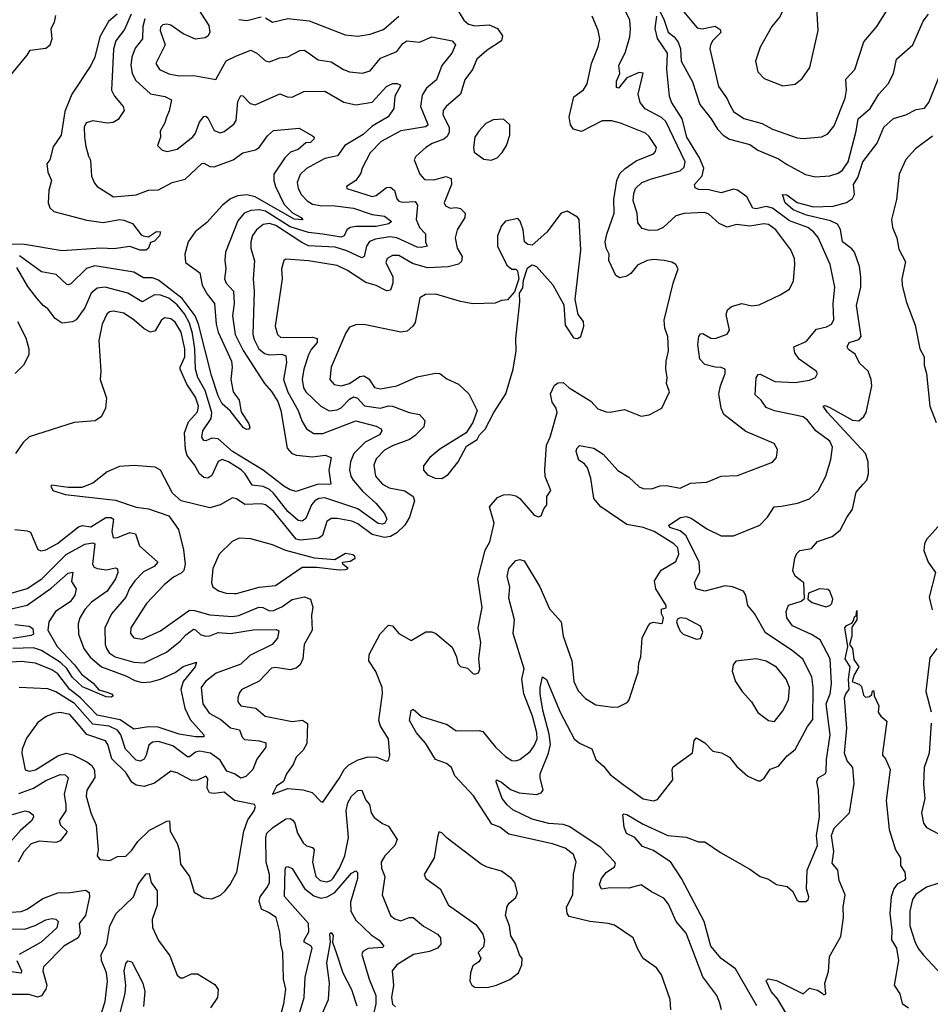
# Model space of a CAD drawing. Extents: x 1493970 to 1595317, y 729910 to 844791.
# Tile 80 of 256: x 1569378 to 1573814, y 767102 to 771898. Entities that reach past the tile are written whole.
import ezdxf

# ---------------------------------------------------------------- set-up
doc = ezdxf.new("R2010")
doc.units = 0

msp = doc.modelspace()

# ---------------------------------------------------------------- linework, layer by layer
at = {"layer": '0CON10XD'}
for points in [[(1573095, 771575.7), (1573155, 771582.9), (1573189.4, 771610.6), (1573226.9, 771665), (1573267.8, 771845), (1573261.2, 771955), (1573235, 771986.7), (1573205, 771996.7), (1573175, 772017.5), (1573155, 772017.5), (1573135, 772007.5), (1573112.5, 771975), (1573079.4, 771910.6), (1573041.4, 771865), (1572985, 771764), (1572961.5, 771695), (1572973.1, 771643.1), (1573005, 771611.4), (1573095, 771575.7)], [(1570230.8, 771975), (1570299.3, 771869.3), (1570304.1, 771835), (1570295, 771817.8), (1570281.4, 771808.6), (1570235, 771802.3), (1570175, 771828.6), (1570115, 771871.1), (1570095, 771876.6), (1570075, 771872.9), (1570065, 771860.8), (1570062.9, 771845), (1570086.2, 771775), (1570041.5, 771685), (1570058.6, 771655), (1570105, 771633.8), (1570155, 771624.7), (1570226.7, 771626.7), (1570334, 771606), (1570383.4, 771696.6), (1570435, 771722), (1570505, 771749.1), (1570533.5, 771735), (1570575, 771697.1), (1570595, 771693.1), (1570645, 771712.7), (1570685, 771716.2), (1570742.7, 771747.3), (1570765, 771749.1), (1570831.8, 771701.8), (1570895, 771692.5), (1570955, 771654.5), (1570985, 771643.8), (1571047.9, 771637.9), (1571085, 771648.1), (1571135, 771709.7), (1571215, 771742), (1571245, 771781.8), (1571264.7, 771795.3), (1571325, 771788.5), (1571385, 771813.5), (1571485, 771794.6), (1571501.1, 771775), (1571483.8, 771735), (1571433.8, 771675), (1571408, 771605), (1571359.2, 771565), (1571339.1, 771530.9), (1571331, 771475), (1571365, 771392.5), (1571365.9, 771384.1), (1571354.7, 771375.3), (1571235, 771356.6), (1571138.9, 771305), (1571085, 771250), (1571046.2, 771175), (1571039.5, 771150.5), (1571016.2, 771115), (1570970, 771085), (1570972.5, 771075), (1571095, 771036.1), (1571115, 771041.8), (1571165, 771080), (1571185, 771081.6), (1571204, 771065), (1571215.2, 771025.2), (1571225, 771014), (1571245, 771008.4), (1571305, 771011.8), (1571315.3, 770995), (1571310, 770925), (1571325.2, 770885.2), (1571354.5, 770855), (1571354.2, 770814.2), (1571362.5, 770795), (1571335, 770787.9), (1571315, 770789.8), (1571215, 770835.6), (1571180.6, 770839.4), (1571110.7, 770829.3), (1571082, 770818), (1571068.1, 770795), (1571056.3, 770745), (1571045, 770737.3), (1570972.2, 770772.2), (1570915, 770789.8), (1570785, 770796.9), (1570752.2, 770812.2), (1570626.7, 770895), (1570594.5, 770905.5), (1570565, 770900.2), (1570531.4, 770875), (1570513.1, 770846.9), (1570503.9, 770815), (1570504.8, 770784.8), (1570522.7, 770722.7), (1570516.1, 770635), (1570520.3, 770575), (1570514.3, 770365), (1570519.7, 770339.7), (1570542.5, 770295), (1570571.5, 770271.5), (1570595, 770264.8), (1570655, 770268.9), (1570675, 770260), (1570678.5, 770228.5), (1570663.7, 770145), (1570683.8, 770083.8), (1570734.8, 769995), (1570753.2, 769943.2), (1570775, 769905.6), (1570811.4, 769881.4), (1570855, 769882.1), (1571015, 769944.2), (1571115, 769918), (1571139.2, 769905), (1571141.9, 769895), (1571130.5, 769875), (1571060.8, 769839.2), (1571006.7, 769785), (1570990.2, 769745), (1570984, 769705), (1570990.5, 769675), (1571003.3, 769655), (1571049.4, 769599.4), (1571112.9, 769542.9), (1571155, 769492.9), (1571166.7, 769465), (1571156.1, 769445), (1571145, 769440.5), (1571125, 769443.7), (1571025, 769514.9), (1570865, 769569.3), (1570835.5, 769565), (1570816.2, 769553.8), (1570799.8, 769535), (1570772.3, 769467.7), (1570755, 769455.4), (1570735, 769457.9), (1570685, 769501.5), (1570615, 769592.3), (1570595, 769610), (1570565, 769623.7), (1570510, 769630), (1570476.8, 769685), (1570457.5, 769705), (1570396.1, 769745), (1570365, 769756.2), (1570344.8, 769745.2), (1570315, 769678.2), (1570295, 769664.6), (1570275, 769667.5), (1570253.8, 769685), (1570230.1, 769730.1), (1570194.5, 769774.5), (1570186, 769805), (1570181.3, 769885), (1570201.3, 769938.7), (1570245, 769988.5), (1570249.6, 770015), (1570235, 770058.5), (1570191.8, 770121.8), (1570160.7, 770195), (1570160, 770205), (1570182.2, 770255), (1570183.3, 770295), (1570165, 770375.6), (1570135, 770424.6), (1570115, 770441.5), (1570084.1, 770445.9), (1570067.9, 770432.1), (1570038.3, 770381.7), (1570015, 770375.5), (1569985, 770391.3), (1569936.6, 770435), (1569885, 770467.8), (1569835, 770478.4), (1569815.8, 770474.2), (1569803.6, 770463.6), (1569780.3, 770415), (1569764.7, 770335), (1569774.3, 770185), (1569770.6, 770145), (1569800.8, 770055), (1569796.2, 770005), (1569777.5, 769965), (1569746.1, 769943.9), (1569644, 769936), (1569425, 769866.7), (1569395, 769838.6), (1569357.5, 769785)], [(1571497.2, 771967.2), (1571541.3, 771895), (1571565, 771876.6), (1571595, 771867.6), (1571665, 771873.1), (1571705.8, 771855), (1571729.2, 771819.2), (1571725.6, 771795), (1571655, 771749.6), (1571605.5, 771705), (1571584.2, 771655), (1571546.4, 771605), (1571526.1, 771535), (1571455, 771475.4), (1571441.1, 771455), (1571439.3, 771435), (1571469.8, 771375), (1571470.7, 771349.3), (1571460.9, 771329.1), (1571445, 771315.2), (1571387.8, 771295), (1571356.5, 771275), (1571308.6, 771231.4), (1571299.4, 771215), (1571327.8, 771145), (1571350, 771120), (1571395, 771118.4), (1571455, 771134.7), (1571479.5, 771125), (1571481.1, 771095), (1571445.6, 771005), (1571451.8, 770991.8), (1571475, 770980.4), (1571505, 770983.6), (1571525, 770978.7), (1571547.6, 770955), (1571546.4, 770933.6), (1571508.9, 770875), (1571499.1, 770835), (1571509.1, 770785), (1571534, 770745), (1571529.9, 770720.1), (1571515, 770707.1), (1571465, 770694.7), (1571365, 770689.8), (1571290.9, 770710.9), (1571225, 770749.1), (1571195, 770749.6), (1571168.9, 770735), (1571161.8, 770715), (1571196.2, 770645), (1571196.1, 770615), (1571185, 770580.8), (1571165, 770576.9), (1571115, 770602.5), (1571065, 770618.2)], [(1569853.5, 771925), (1569811.1, 771888.9), (1569768.9, 771815), (1569744.7, 771715.3), (1569725, 771674.3), (1569632.2, 771535), (1569598.7, 771451.3), (1569580.4, 771335), (1569542.2, 771277.8), (1569524.7, 771215.3), (1569510, 771195), (1569515.4, 771155.4), (1569533.6, 771115), (1569520, 771065), (1569517.3, 771005), (1569525, 770981.4), (1569545, 770963.8), (1569705, 770921.3), (1569785, 770910.4), (1569865, 770924.2), (1569885, 770922), (1569927.5, 770905), (1569970, 770850), (1569980, 770845), (1570005, 770840), (1570044.4, 770865.6), (1570064, 770864), (1570060, 770845), (1570035, 770819.4), (1570015, 770813.3), (1570005.6, 770784.4), (1569994.1, 770775.9), (1569965, 770774.8), (1569915, 770793.1), (1569837.6, 770782.4), (1569775, 770785.3), (1569585, 770771.2), (1569402.2, 770802.2), (1569295, 770804.5)], [(1569324.3, 771615), (1569415.4, 771724.6), (1569430.1, 771749.9), (1569505, 771758.7), (1569527.6, 771775), (1569536.9, 771805), (1569532.3, 771855), (1569547.3, 771885), (1569555, 771918.8)], [(1571065, 770618.2), (1570975, 770676.3), (1570925, 770699.8), (1570785, 770722.5), (1570675, 770731.9), (1570665.5, 770724.5), (1570653.1, 770685), (1570657.5, 770635), (1570622.3, 770405), (1570633.5, 770365), (1570650.3, 770350.3), (1570805, 770350.9), (1570827.8, 770345), (1570827.9, 770325), (1570798.4, 770291.6), (1570785.8, 770265), (1570761.9, 770195), (1570754.2, 770145), (1570761.4, 770105), (1570772.2, 770085), (1570845.5, 770015), (1570885, 769992.5), (1570925, 769996.8), (1570945, 770007.7), (1570985, 770050), (1571005, 770061.2), (1571024.4, 770054.4), (1571057.7, 770017.7), (1571135, 770004.8), (1571175, 770016.2), (1571195, 770015.7), (1571275, 769984.7), (1571325, 769975.4), (1571351.8, 769945), (1571346.8, 769915), (1571305, 769872.4), (1571276.6, 769853.4), (1571195, 769822.6), (1571155, 769800.4), (1571115, 769759.5), (1571102.7, 769727.3), (1571110.7, 769675), (1571144.8, 769634.8), (1571177.2, 769617.2), (1571255, 769602.5), (1571295.5, 769575), (1571302.1, 769555), (1571277.4, 769475), (1571253.7, 769435), (1571215, 769398.9), (1571185, 769380.5), (1571155, 769376.1), (1571095, 769389.7), (1571025, 769441.9), (1570996.9, 769455), (1570925, 769468.9), (1570895, 769468.9), (1570875, 769454.4), (1570852.7, 769385), (1570835, 769372.4), (1570795, 769367.7), (1570745, 769362.1), (1570725, 769366.9), (1570615, 769504.3), (1570575, 769535.2), (1570555, 769539.5), (1570475.8, 769535.8), (1570435, 769564.5), (1570415, 769568.2), (1570355, 769534.6), (1570305, 769520.8), (1570165, 769554.2), (1570122.3, 769592.3), (1570065, 769703.3), (1570037.7, 769717.7), (1569935, 769725.6), (1569865, 769721.4), (1569803.8, 769695), (1569735, 769640), (1569680.9, 769619.1), (1569615, 769618.8), (1569535, 769630), (1569530, 769625), (1569540, 769605), (1569600, 769585), (1569845, 769558.1), (1569945, 769523.3), (1570005, 769514.6), (1570105, 769480.8), (1570151.4, 769415), (1570176.2, 769315), (1570183.8, 769245), (1570177.9, 769215), (1570165, 769201.9), (1570126.8, 769183.2), (1570081.8, 769145), (1569995.3, 769055), (1569920, 768935), (1569918.8, 768908.8), (1569935, 768887.5), (1569975, 768880.4), (1570065, 768920.8), (1570205, 769021), (1570230.6, 769020.6), (1570305, 768999.3), (1570415, 768990.2), (1570445.6, 768995), (1570543.3, 769036.7), (1570561.9, 769035), (1570595, 769018.3), (1570615, 769020.5), (1570655, 769038.6), (1570705, 769074.1), (1570765, 769086.2), (1570795.4, 769075.4), (1570806.4, 769036.4), (1570800, 768995), (1570802.8, 768925), (1570763.2, 768855), (1570756.7, 768785), (1570744.6, 768755.4), (1570725, 768740), (1570695, 768731.9), (1570625, 768742.2), (1570605, 768740), (1570545, 768675.6), (1570460.8, 768635), (1570449.3, 768620.7), (1570441.1, 768595), (1570441.1, 768575), (1570455, 768555.8), (1570528.8, 768545), (1570573.3, 768505), (1570705, 768479.3), (1570756.5, 768486.5), (1570780.4, 768470.4), (1570777.4, 768372.6), (1570759.7, 768340.3), (1570724.3, 768305), (1570709.7, 768270.3), (1570677.5, 768225), (1570662.9, 768187.1), (1570646.2, 768176.2), (1570628.8, 768165), (1570610, 768125), (1570685, 768153.8), (1570756.9, 768146.9), (1570803.7, 768133.7), (1570845, 768090), (1570855, 768086.7), (1570935, 768201.9), (1570958.2, 768245), (1570982.3, 768267.7), (1571027.7, 768292.3), (1571075, 768306.9), (1571116.5, 768306.5), (1571165, 768286.7), (1571175, 768290), (1571181.2, 768315), (1571174.2, 768395), (1571136.2, 768456.2), (1571127.8, 768485), (1571146.3, 768616.3), (1571144.5, 768645), (1571113.1, 768723.1), (1571078.5, 768775), (1571080.9, 768805), (1571133.6, 768906.4), (1571175, 768948.1), (1571193.8, 768945), (1571225, 768908), (1571285, 768874), (1571356.1, 768916.1), (1571385, 768915.7), (1571405, 768907.5), (1571485, 768840.8), (1571506.1, 768793.9), (1571512.3, 768762.3), (1571525, 768747.5), (1571558.8, 768738.8), (1571585, 768713.3), (1571595, 768710), (1571613, 768717), (1571620, 768735), (1571614.2, 768784.2), (1571624.3, 768865), (1571611.5, 768935), (1571631.5, 769035), (1571609.6, 769175), (1571645.4, 769314.6), (1571667.9, 769355), (1571688.8, 769445), (1571666.7, 769525), (1571705, 769570.6), (1571735, 769583.1), (1571765, 769585.7), (1571795, 769578.6), (1571815, 769565.8), (1571885, 769484), (1571905, 769476.2), (1571918.3, 769481.7), (1571931.2, 769515), (1571946.2, 769535), (1571946.2, 769575), (1571965.7, 769604.3), (1571937.3, 769672.7), (1571936.9, 769706.9), (1571944.5, 769825.5), (1571961.9, 769865), (1571995.5, 769985), (1571991.4, 770005), (1571972.5, 770035), (1571964.4, 770075), (1571983, 770117), (1572000.5, 770129.5), (1572025, 770130), (1572054.6, 770104.6), (1572160, 770040), (1572195, 770002), (1572235, 769988), (1572255, 769986.2), (1572325, 769999.2), (1572405, 769966.2), (1572445, 769973.8), (1572506.2, 770005), (1572543.3, 770085), (1572528.8, 770125), (1572532, 770155), (1572525.6, 770195), (1572526.9, 770235), (1572537.8, 770285), (1572535.8, 770355), (1572520, 770395), (1572518, 770435), (1572560.8, 770615), (1572586.2, 770685), (1572575, 770705.8), (1572555, 770716.9), (1572517.5, 770725), (1572465, 770729.6), (1572434.5, 770725.5), (1572388, 770702), (1572355, 770660.8), (1572335, 770647.8), (1572300.7, 770640.7), (1572281.3, 770651.3), (1572247.5, 770725), (1572249.1, 770755), (1572234.3, 770784.3), (1572230.5, 770815), (1572237.5, 770852.5), (1572274.1, 770955), (1572272.4, 771022.4), (1572286.1, 771115), (1572301.8, 771148.2), (1572326.9, 771173.1), (1572380.5, 771209.5), (1572465.8, 771245), (1572475.6, 771255), (1572480, 771275), (1572445, 771328.1), (1572425.8, 771345), (1572305, 771394.4), (1572262.5, 771405), (1572215, 771405.5), (1572115, 771353.3), (1572075, 771363.8), (1572060.6, 771385), (1572055.3, 771425.3), (1572078.1, 771521.9), (1572124.2, 771555.8), (1572142.7, 771585), (1572163.1, 771685), (1572195.5, 771765), (1572204.4, 771805), (1572195.6, 771845), (1572166.7, 771915)], [(1569921.9, 771925), (1569889.5, 771850.5), (1569846.1, 771795), (1569835.2, 771754.8), (1569825.5, 771555), (1569839.6, 771525), (1569883.1, 771475), (1569887.1, 771455), (1569857.7, 771412.3), (1569833, 771397), (1569805, 771393.3), (1569735, 771405.3), (1569701.8, 771395), (1569692, 771375), (1569694, 771326), (1569699.8, 771279.8), (1569713.8, 771233.8), (1569722.8, 771212.8), (1569728.2, 771135), (1569742, 771102), (1569755.8, 771085.8), (1569835, 771034.6), (1569945, 771045.4), (1570005, 771068.2), (1570055, 771068.8), (1570120.8, 771105), (1570185, 771121.5), (1570265, 771196.9), (1570275, 771199.2), (1570305, 771182.5), (1570325, 771181.1), (1570418.1, 771215), (1570465, 771248.9), (1570526.9, 771263.1), (1570545.4, 771275), (1570585, 771332.5), (1570615, 771358.1), (1570739.1, 771369.1), (1570805, 771332), (1570812, 771325), (1570811.4, 771315), (1570795, 771299.2), (1570772.4, 771297.6), (1570735, 771265.2), (1570697.7, 771252.3), (1570670, 771225), (1570616.7, 771145), (1570616.1, 771115), (1570625, 771085.6)], [(1570575, 771907.3), (1570610, 771885), (1570685, 771903.6), (1570787.6, 771892.4), (1570964.1, 771824.1), (1571025, 771817.8), (1571085, 771827.2), (1571149.6, 771850.4), (1571225, 771915.4)], [(1572796.7, 767075), (1572787.7, 767112.3), (1572773.3, 767145), (1572705.9, 767235.9), (1572625, 767448.1), (1572575.7, 767505), (1572539.1, 767589.1), (1572515, 767619.2), (1572455, 767650), (1572405, 767684.4), (1572345, 767667.9), (1572255, 767670), (1572212.7, 767662.7), (1572202.3, 767685), (1572211.5, 767715), (1572235, 767743.8), (1572275, 767771.1), (1572280.9, 767785), (1572277.3, 767795), (1572208.6, 767865), (1572055, 767968.6), (1572025, 767978), (1571955, 767982.1), (1571875, 768003.1), (1571779.6, 768049.6), (1571752.9, 768072.9), (1571728.5, 768105), (1571698.6, 768185), (1571700, 768195), (1571725, 768183.3), (1571768.2, 768148.2), (1571811.4, 768131.4), (1571895, 768124.7), (1571917.9, 768132.1), (1571928.2, 768145), (1571912.7, 768205), (1571913.8, 768225), (1571954.5, 768325.5), (1571963.3, 768366.7), (1571957.4, 768417.4), (1571926.5, 768535), (1571913.7, 768615), (1571913, 768645), (1571925, 768697.5), (1571945, 768684.2), (1572011, 768525), (1572078.8, 768395), (1572105, 768374.2), (1572165, 768346.2), (1572184.3, 768294.3), (1572221.5, 768261.5), (1572255, 768220.9), (1572317.5, 768172.5), (1572415, 768103.6), (1572465, 768093.3), (1572485, 768099.2), (1572559.2, 768195), (1572556, 768245), (1572561.2, 768258.8), (1572655, 768326.7), (1572662.9, 768387.1), (1572675, 768400), (1572715, 768376), (1572753.8, 768335), (1572796.9, 768326.9), (1572835, 768306), (1572871.1, 768261.1), (1572925, 768213.3), (1572975, 768190), (1572985, 768190), (1573005, 768203.3), (1573033, 768247), (1573075, 768262.7), (1573117.1, 768312.9), (1573155, 768343.1), (1573215.4, 768455), (1573241, 768489), (1573243.9, 768645), (1573237.2, 768697.2), (1573193.4, 768783.4), (1573141.5, 768825), (1573010.7, 768910.7), (1572957.3, 769005), (1572925.7, 769045), (1572915.9, 769094.1), (1572904, 769115), (1572850, 769135), (1572815, 769140.4), (1572715, 769114.2), (1572673.1, 769125), (1572665.5, 769155), (1572690.8, 769209.2), (1572688.6, 769255), (1572624, 769384), (1572595, 769408.3), (1572544.4, 769425), (1572540, 769435), (1572597.5, 769472.5), (1572625, 769477.7), (1572649.1, 769469.1), (1572725, 769418.2), (1572795, 769383.8), (1572855, 769384.1), (1572983.7, 769436.3), (1573020, 769475), (1573053.8, 769525), (1573088.9, 769528.9), (1573166.6, 769543.4), (1573225, 769564.6), (1573266.7, 769603.3), (1573305, 769673.8), (1573329.1, 769755), (1573336.7, 769815), (1573324.3, 769845), (1573255.3, 769895.3), (1573215, 769947.5), (1573195, 769963.1), (1573055, 769992.5), (1573015, 770008.5), (1572989.2, 770045), (1572961.1, 770071.1), (1572965, 770153.3), (1572975, 770169.2), (1572985, 770171.1), (1573056.2, 770135), (1573155, 770130.5), (1573225, 770142.3), (1573253.8, 770155), (1573264, 770175), (1573258, 770185), (1573175.6, 770245), (1573154.4, 770275), (1573148.8, 770305), (1573209.2, 770330.8), (1573259.2, 770390.8), (1573307.6, 770402.4), (1573332.9, 770415), (1573343.7, 770436.3), (1573340.9, 770515), (1573348.2, 770595), (1573326.2, 770705), (1573266.9, 770836.9), (1573245, 770864.6), (1573217.3, 770885), (1573128, 770918), (1573045, 770980.2), (1573015, 770987.2), (1572965, 770976), (1572949.2, 770979.2), (1572920.7, 771035), (1572875, 771067.4), (1572855, 771072.4), (1572795, 771054.7), (1572735, 771068.9), (1572685, 771071.1), (1572668.6, 771078.6), (1572664.6, 771095), (1572702.6, 771137.4), (1572710, 771175), (1572689.8, 771225), (1572627.5, 771325), (1572604.8, 771415), (1572553.6, 771496.4), (1572544.1, 771525), (1572530.2, 771655), (1572534.4, 771735), (1572485, 771806.2), (1572473.2, 771855), (1572480.9, 771915)], [(1572818.8, 770461.2), (1572826.2, 770485), (1572845, 770500), (1572895, 770515.8), (1572945, 770504.2), (1572980.5, 770509.5), (1573082.7, 770557.3), (1573127.5, 770585), (1573146.7, 770625), (1573153.5, 770705), (1573151.5, 770735), (1573135, 770777.5), (1573060.7, 770875), (1573025, 770900.6), (1573003.1, 770903.1), (1572935, 770892.8), (1572869.6, 770900.4), (1572825, 770886.5), (1572785.8, 770905.8), (1572735, 770951.1), (1572715, 770958.2), (1572615, 770953.1), (1572575, 770941.8), (1572512.7, 770885), (1572485, 770872.6), (1572445, 770871.3), (1572410.9, 770880.9), (1572388.5, 770908.5), (1572385.9, 770955), (1572365.8, 771015), (1572369.1, 771050.9), (1572377.5, 771075), (1572408.5, 771105), (1572455, 771122.6), (1572595, 771161.8), (1572615, 771180), (1572619, 771205), (1572525, 771402.2), (1572505, 771421.2), (1572425, 771462.9), (1572400, 771495), (1572391.3, 771535), (1572415, 771636.7), (1572395, 771640), (1572336.2, 771615), (1572295.7, 771565), (1572285, 771566.7), (1572285, 771597.5), (1572302, 771635), (1572297.3, 771675), (1572328.3, 771741.7), (1572349.7, 771815), (1572353.2, 771853.2), (1572350, 771895), (1572320.6, 771955)], [(1572493.6, 771945), (1572517.9, 771895), (1572536.2, 771836.2), (1572565.4, 771815), (1572585, 771788.1), (1572597.7, 771755), (1572600.8, 771695), (1572655.2, 771595.2), (1572691.4, 771485), (1572747.1, 771415), (1572777.3, 771365), (1572805, 771336), (1572836, 771316), (1572935, 771290.3), (1572972.9, 771262.9), (1573075, 771219.5), (1573113.9, 771193.9), (1573205, 771143.8), (1573255, 771132.7), (1573325, 771137.5), (1573365, 771150.5), (1573385.3, 771164.7), (1573413.2, 771205), (1573452.9, 771355), (1573462.3, 771415), (1573520, 771465), (1573563.3, 771535), (1573607.9, 771585), (1573633.8, 771635), (1573648.9, 771705), (1573729.1, 771775), (1573779.1, 771890.9), (1573805.3, 771924.7)], [(1572595, 771957.7), (1572678, 771858), (1572702.6, 771852.6), (1572765.8, 771865.8), (1572790.6, 771850.6), (1572793.3, 771835), (1572755, 771796.9), (1572742.5, 771775), (1572739.4, 771755), (1572782.4, 771572.4), (1572825, 771512.2), (1572835.8, 771485.8), (1572855, 771451.1), (1572905, 771416.5), (1572995, 771391.3), (1573044.7, 771364.7), (1573165, 771322.7), (1573195, 771319.6), (1573285, 771326.7), (1573315, 771341.9), (1573345, 771381.4), (1573398.9, 771515), (1573405.4, 771555), (1573401.7, 771608.3), (1573445.6, 771655), (1573490.1, 771789.9), (1573553.1, 771865), (1573608.3, 771951.7)], [(1569987.8, 771902.2), (1569977.5, 771865), (1569977.2, 771805), (1569941, 771759), (1569924.4, 771715.6), (1569919.2, 771675), (1569926.8, 771636.8), (1569943, 771603), (1570015, 771536.9), (1570085, 771523.1), (1570117.6, 771507.6), (1570106.9, 771453.1), (1570091.7, 771418.3), (1570085.4, 771394.6), (1570062, 771355), (1570064.2, 771325), (1570050, 771285), (1570072.7, 771262.7), (1570096.1, 771256.1), (1570145, 771266.5), (1570222.3, 771327.7), (1570234.6, 771345), (1570255, 771399.2), (1570275, 771426.7), (1570285, 771428.1), (1570295, 771420), (1570325, 771358.5), (1570355, 771346.5), (1570375, 771353.3), (1570420.8, 771389.2), (1570433.3, 771406.7), (1570440.8, 771499.2), (1570455, 771528.8), (1570465, 771526.2), (1570500.3, 771490.3), (1570525, 771482.5), (1570645, 771537.3), (1570681.7, 771521.7), (1570705, 771520.4), (1570762.2, 771547.8), (1570865, 771550), (1570956.5, 771496.5), (1571015, 771483.4), (1571095, 771496.8), (1571165, 771572.5), (1571195, 771586.5), (1571217, 771587), (1571231.2, 771581.2), (1571232.9, 771575), (1571205.3, 771525), (1571200.5, 771465), (1571173.8, 771425), (1571095, 771379), (1571051.6, 771338.4), (1570961.9, 771285), (1570926, 771234), (1570865, 771221.8), (1570775, 771173.5), (1570745, 771144.2), (1570730, 771105), (1570734.6, 771075), (1570750.4, 771045), (1570778.2, 771015), (1570805, 770999.8), (1570842, 770992), (1570915, 770991.2), (1571005, 770979.8), (1571095, 770948.4), (1571155, 770940), (1571189.5, 770915), (1571176.9, 770903.1), (1571115, 770889.8), (1571015, 770890.5), (1570987.5, 770885), (1570972, 770875), (1570958.5, 770845), (1570945, 770839), (1570855, 770852.6)], [(1570445, 771898.9), (1570485, 771893.1), (1570555, 771911.8)], [(1572968.4, 767095), (1572865, 767275.4), (1572795.4, 767325), (1572744.4, 767385), (1572711.9, 767505), (1572602.5, 767715), (1572549.6, 767795), (1572465, 767850.7), (1572411.1, 767871.1), (1572375, 767913.8), (1572333.9, 767933.9), (1572322.5, 767965), (1572316.7, 768025), (1572320.5, 768029.5), (1572335, 768027.1), (1572415, 767979.1), (1572535, 767924.2), (1572625, 767915.9), (1572685, 767892.9), (1572715, 767893.3), (1572791.3, 767841.3), (1572935, 767760.8), (1572985, 767724.2), (1573025, 767712), (1573065, 767686.2), (1573116.4, 767676.4), (1573142.5, 767652.5), (1573165, 767610), (1573175, 767602.5), (1573207, 767603), (1573218.8, 767611.2), (1573222, 767625), (1573210, 767665), (1573214.4, 767755), (1573263.6, 767875), (1573259, 767925), (1573274.5, 768015), (1573269.1, 768145), (1573260.2, 768185), (1573267.7, 768205), (1573300.8, 768225), (1573307.1, 768235), (1573307.3, 768295), (1573325.8, 768415), (1573306.6, 768565), (1573325.2, 768615), (1573332.6, 768665), (1573325.3, 768785), (1573277.8, 768877.8), (1573235, 768904), (1573142.5, 768945), (1573114.4, 768985), (1573111.4, 769015), (1573123.3, 769046.7), (1573184.3, 769065.7), (1573201.7, 769078.3), (1573197.1, 769155), (1573155, 769186.8), (1573143.9, 769213.9), (1573153.3, 769275), (1573162.8, 769297.2), (1573178.1, 769311.9), (1573235, 769322.5), (1573264.6, 769355.4), (1573335, 769380.6), (1573375, 769410.8), (1573406.4, 769473.6), (1573435, 769512.9), (1573453.2, 769596.8), (1573485.7, 769634.3), (1573504.5, 769655), (1573512.5, 769685), (1573511.8, 769745), (1573498.2, 769785), (1573312.6, 769985), (1573291.4, 770015), (1573302.2, 770017.8), (1573325, 770008.2), (1573435, 769946.7), (1573465, 769943.7), (1573490, 769965), (1573501.6, 769985), (1573528.1, 770115), (1573525.2, 770145), (1573510.6, 770185), (1573469, 770225), (1573448.3, 770268.3), (1573415, 770291.5), (1573408.2, 770305), (1573418.6, 770325), (1573465, 770340), (1573476.9, 770355), (1573454.5, 770505), (1573475.2, 770594.8), (1573475.2, 770644.8), (1573468.8, 770695), (1573443.8, 770765), (1573431.8, 770781.8), (1573385.9, 770815.9), (1573376.5, 770876.5), (1573361.7, 770901.7), (1573328.2, 770918.2), (1573211.4, 770945), (1573145, 770971.8), (1573107.1, 771005), (1573094.2, 771045.8), (1573115, 771044.2), (1573165, 771007.3), (1573245, 770986.9), (1573340.3, 770989.7), (1573405, 771007.8), (1573434, 771026), (1573444, 771046), (1573438.8, 771095), (1573460.4, 771129.6), (1573485, 771205.5), (1573555, 771296), (1573587.5, 771375), (1573635, 771415.8), (1573695, 771433.8), (1573745, 771460), (1573785, 771467.5), (1573806.2, 771495), (1573859.2, 771625)], [(1571675, 771214), (1571703.3, 771225), (1571728.8, 771251.2), (1571748.8, 771285), (1571765.8, 771335), (1571765.8, 771385.8), (1571735, 771413.8), (1571685, 771410), (1571648.3, 771391.7), (1571614.2, 771355), (1571595.8, 771325), (1571588.8, 771275), (1571592.7, 771252.7), (1571638.3, 771218.3), (1571675, 771214)], [(1573825, 771331.1), (1573741.8, 771268.2), (1573693.8, 771216.2), (1573661.8, 771145), (1573648.3, 771021.7), (1573624.6, 770925), (1573628.9, 770885), (1573650, 770835), (1573659.8, 770779.8), (1573692.3, 770717.7), (1573675.4, 770635), (1573675.8, 770605), (1573696.8, 770525), (1573739.8, 770410.2), (1573763.1, 770295), (1573784.5, 770255), (1573783.1, 770215), (1573795.5, 770175), (1573810.9, 770015), (1573842.2, 769935)], [(1570625, 771085.6), (1570667.1, 770997.1), (1570707.4, 770957.4), (1570748.6, 770935), (1570756.8, 770923.2), (1570715, 770926.4), (1570525, 771035.2), (1570485, 771044.5), (1570439.8, 771040.2), (1570404.9, 771025.1), (1570365.7, 770994.3), (1570289.5, 770910.5), (1570233.9, 770865), (1570198.5, 770815), (1570182, 770755), (1570186.5, 770715), (1570256.5, 770665), (1570267, 770605), (1570290.9, 770560.9), (1570326.7, 770515), (1570335.1, 770415.1), (1570345.4, 770375.4), (1570410, 770235), (1570413.2, 770205), (1570406.7, 770145), (1570418.9, 770085), (1570447.4, 770045), (1570457.3, 769987.3), (1570495, 769928.6), (1570498.6, 769911.4), (1570495, 769904), (1570485, 769902), (1570469.2, 769909.2), (1570405, 769991.4), (1570365, 770027.5), (1570345.2, 770065.2), (1570312.1, 770165), (1570249.6, 770415), (1570233.1, 770455), (1570169.3, 770539.3), (1570055, 770628.3), (1570025, 770639.8), (1569980.9, 770640.9), (1569935, 770667.7), (1569745, 770698.4), (1569703.7, 770686.3), (1569628.3, 770611.7), (1569615, 770605.5), (1569608.4, 770608.4), (1569556.2, 770656.2), (1569485, 770669.5), (1569377.2, 770747.2)], [(1570855, 770852.6), (1570785, 770861.6), (1570695, 770889), (1570575, 770965.9), (1570545, 770971.8), (1570505, 770968.6), (1570471.5, 770955), (1570441.2, 770918.8), (1570381.2, 770765), (1570377.9, 770725), (1570383.1, 770685), (1570375.4, 770635), (1570383.8, 770615), (1570420.5, 770575), (1570423.1, 770515), (1570414.7, 770455), (1570428.1, 770365), (1570466.2, 770286.2), (1570570.8, 770125), (1570605, 770086.2), (1570635, 770037.5), (1570650, 769995), (1570680.9, 769810.9), (1570703.6, 769785), (1570726.3, 769776.3), (1570805, 769767.9), (1570866.6, 769776.6), (1570895.6, 769765), (1570883.4, 769703.4), (1570894, 769635), (1570826.9, 769633.1), (1570725, 769600), (1570695, 769608.5), (1570665, 769625.9), (1570565, 769704.2), (1570415, 769795.2), (1570345, 769855.7), (1570315, 769860), (1570285, 769846.4), (1570275, 769848.6), (1570266.2, 769865), (1570270, 769895), (1570311, 769955), (1570314.8, 769985), (1570282.1, 770092.1), (1570246.2, 770155), (1570234.2, 770195), (1570231.9, 770295), (1570219.3, 770369.3), (1570205, 770418.8), (1570180.4, 770465), (1570145, 770509.1), (1570105, 770540.6), (1570065, 770556.2), (1570035, 770557.4), (1569975, 770523.2), (1569905.2, 770565.2), (1569795, 770594.7), (1569755, 770589.3), (1569726.1, 770565), (1569695.1, 770494.9), (1569653.7, 770436.3), (1569635, 770426.9), (1569585, 770419.5), (1569551.6, 770441.6), (1569515, 770488.6), (1569492, 770505), (1569461.2, 770541.2), (1569418.7, 770598.7), (1569365, 770690.2)], [(1571435, 769662.9), (1571465, 769682.5), (1571514.2, 769745), (1571555, 769820), (1571606.4, 769853.6), (1571617.5, 769875), (1571645, 769903.8), (1571687.5, 769985), (1571746.9, 770075), (1571782.1, 770195), (1571796.8, 770285), (1571794.6, 770345), (1571814.2, 770524.2), (1571813.6, 770566.4), (1571828.3, 770591.7), (1571831.7, 770628.3), (1571851.2, 770688.8), (1571875, 770704), (1571895, 770696), (1571975.5, 770605.5), (1572028.3, 770508.3), (1572035, 770410), (1572075, 770348.8), (1572095, 770344.2), (1572111.2, 770355), (1572126.2, 770405), (1572125, 770427.5), (1572098.3, 770461.7), (1572083.3, 770535), (1572111.5, 770775), (1572104, 770924), (1572095.8, 770935.8), (1572044.2, 770965.8), (1572016.2, 770955), (1571946.6, 770863.4), (1571875, 770800), (1571853, 770803), (1571837.5, 770815), (1571830, 770875), (1571816.8, 770916.8), (1571805, 770930), (1571745, 770916), (1571725, 770893.8), (1571705.7, 770844.3), (1571706, 770795), (1571751.7, 770701.7), (1571775, 770682.5), (1571795, 770682.5), (1571802.5, 770675), (1571810, 770635), (1571788.3, 770571.7), (1571755, 770533.3), (1571725, 770530), (1571695, 770517.5), (1571585.8, 770514.2), (1571525, 770525.8), (1571405, 770561.4), (1571355, 770559.2), (1571327.1, 770542.9), (1571305, 770422.5), (1571293.8, 770405), (1571265, 770381.4), (1571235, 770375.6), (1571055, 770412.9), (1571015, 770410.8), (1570985, 770400), (1570967.4, 770372.6), (1570895.5, 770205), (1570889.4, 770145), (1570910.2, 770120.2), (1570945, 770114.1), (1570985, 770126.2), (1571035, 770160.5), (1571055, 770162.7), (1571079, 770149), (1571105.8, 770105.8), (1571135, 770099.4), (1571215.3, 770114.7), (1571315, 770158.5), (1571403.8, 770176.2), (1571425, 770174.4), (1571459.1, 770149.1), (1571515, 770122), (1571565.8, 770075), (1571606, 769995), (1571586.2, 769935), (1571552.5, 769885), (1571425, 769806.7), (1571375.7, 769765), (1571345.7, 769725), (1571345, 769703.3), (1571365, 769681.4), (1571402.5, 769665), (1571435, 769662.9)], [(1569367.8, 770427.8), (1569408.7, 770348.7), (1569423.3, 770295), (1569422.5, 770265), (1569397.5, 770215), (1569355.7, 770174.3)], [(1572550, 767075), (1572546.7, 767125), (1572505, 767246.2), (1572479.5, 767279.5), (1572415.7, 767325), (1572389.5, 767370.5), (1572366, 767425), (1572275, 767486.9), (1572245.4, 767495.4), (1572155, 767504.7), (1572055, 767529.4), (1572044.5, 767545), (1572042.5, 767575), (1572072.1, 767635), (1572076.4, 767736.4), (1572089.1, 767795), (1572075, 767831.4), (1572035, 767861.8), (1571973.6, 767883.6), (1571760.2, 767930.2), (1571716.7, 767965), (1571678.8, 767978.8), (1571588.1, 768118.1), (1571497.7, 768215), (1571481.1, 768255), (1571456.7, 768275), (1571404.1, 768294.1), (1571355, 768373.8), (1571311.3, 768425), (1571277.1, 768485), (1571285, 768532.5), (1571295, 768540), (1571335, 768504.5), (1571460, 768465), (1571505, 768434.6), (1571616.2, 768436.2), (1571635, 768431.1), (1571695.5, 768355), (1571745, 768308.2), (1571775, 768290), (1571795, 768287.3), (1571815, 768294.4), (1571865, 768334.1), (1571885, 768360.4), (1571898.5, 768395), (1571897.8, 768425), (1571876.4, 768505), (1571833.2, 768615), (1571824.3, 768685), (1571835, 768736.7), (1571782.2, 768907.8), (1571787.7, 768975), (1571760.4, 769080.4), (1571765.3, 769135), (1571752.7, 769185), (1571760.8, 769225), (1571795, 769264), (1571815, 769268.6), (1571835, 769262.5), (1571911.5, 769135), (1571958.3, 769028.3), (1572016.4, 768965), (1572024.7, 768894.7), (1572066.9, 768775), (1572077.8, 768675), (1572099.1, 768629.1), (1572135, 768591.1), (1572185, 768561.1), (1572265, 768550), (1572295, 768551.2), (1572337.3, 768572.7), (1572345, 768582.5), (1572390.3, 768719.7), (1572394.2, 768765), (1572403.8, 768795), (1572410, 768885), (1572438.8, 768945), (1572451.2, 768958.8), (1572465, 768964), (1572505, 768956.7), (1572509.2, 768960.8), (1572513.8, 768985), (1572504.2, 769004.2), (1572504.1, 769025.9), (1572526.7, 769033.3), (1572526.7, 769045), (1572477.5, 769125), (1572470.9, 769165), (1572503.3, 769216.7), (1572575, 769258.1), (1572589.1, 769295), (1572583.2, 769325), (1572563.8, 769345), (1572469.1, 769405), (1572415, 769424.8), (1572335, 769438.8), (1572208.5, 769525), (1572174.6, 769565), (1572161, 769665), (1572144.8, 769714.8), (1572130, 769735), (1572102.3, 769752.3), (1572088.9, 769795), (1572091.5, 769808.5), (1572105, 769824.2), (1572175, 769810), (1572220.9, 769780.9), (1572292.3, 769702.3), (1572345, 769668.8), (1572395, 769621.8), (1572415.6, 769614.4), (1572455, 769613.1), (1572497.5, 769627.5), (1572528.3, 769628.3), (1572595, 769615.7), (1572645, 769640), (1572725.5, 769644.5), (1572795, 769674), (1572875, 769677.5), (1573045, 769742.9), (1573064.2, 769765), (1573070, 769805), (1573052.8, 769832.8), (1572915, 769891.8), (1572808.8, 769975), (1572795.7, 770005), (1572784.3, 770075), (1572791.9, 770115), (1572814.2, 770175), (1572813.8, 770195), (1572795, 770204.3), (1572765, 770204.5), (1572715, 770218.2), (1572690.4, 770245), (1572681.1, 770315), (1572686, 770355), (1572695, 770368), (1572705, 770369.2), (1572745, 770346.9), (1572765, 770344.5), (1572824.5, 770365.5), (1572835.8, 770385), (1572818.8, 770461.2)], [(1569354, 769415), (1569415, 769408.9), (1569431.7, 769401.7), (1569466.5, 769316.5), (1569481.1, 769311.1), (1569505, 769315.5), (1569562.8, 769347.2), (1569665, 769427.9), (1569685, 769433.9), (1569725, 769427.8), (1569797.7, 769472.3), (1569823.5, 769473.5), (1569835.2, 769465), (1569827.3, 769405), (1569834.1, 769374.1), (1569855, 769375.4), (1569915, 769399.3), (1569943.1, 769393.1), (1569962.7, 769335), (1570050.9, 769255), (1570033.3, 769235), (1569981.9, 769208.1), (1569940, 769165), (1569913.1, 769126.9), (1569894.6, 769085), (1569825, 769004.4), (1569793.8, 768936.2), (1569795.2, 768855.2), (1569801.1, 768835), (1569815, 768813.3), (1569844.2, 768794.2), (1569935, 768768.6), (1569985, 768765.3), (1570093.5, 768816.5), (1570160.7, 768870.7), (1570188.1, 768901.9), (1570225, 768928.8), (1570235, 768926.2), (1570261.3, 768901.3), (1570285, 768895.8), (1570305, 768897.4), (1570345, 768913.5), (1570405, 768907.3), (1570515.9, 768925.9), (1570627.4, 768927.4), (1570640.8, 768920.8), (1570633.3, 768885), (1570607.8, 768855), (1570499, 768801), (1570455, 768758.4), (1570335.9, 768714.1), (1570283.8, 768675), (1570262.6, 768645), (1570269.8, 768565), (1570300.8, 768520.8), (1570358.7, 768488.7), (1570405, 768449.1), (1570448.7, 768438.7), (1570462.4, 768402.4), (1570472.6, 768392.6), (1570545.7, 768385.7), (1570578, 768375), (1570577.8, 768355), (1570533.8, 768296.2), (1570513.5, 768245), (1570479.2, 768210.8)], [(1573865, 769444.3), (1573795, 769365.6), (1573784.6, 769345), (1573782.1, 769312.1), (1573802.9, 769255), (1573839.4, 769205), (1573808.1, 769085), (1573823, 769023)], [(1570425, 769102.7), (1570435, 769103.6), (1570545, 769133.9), (1570625, 769141.2), (1570755, 769231.9), (1570825, 769231.2), (1570935, 769217.5), (1570965, 769220), (1570977.5, 769225), (1570952.5, 769245), (1570950, 769255), (1570988.8, 769261.2), (1571012.5, 769275), (1571010, 769285), (1571000.7, 769290.7), (1570965, 769297.5), (1570913.6, 769266.4), (1570815, 769274.5), (1570675, 769312.1), (1570609.8, 769339.8), (1570505, 769369.1), (1570447.8, 769372.2), (1570413.2, 769356.8), (1570350.5, 769295), (1570318.5, 769225), (1570312.2, 769155), (1570319.2, 769135), (1570346.1, 769116.1), (1570384.1, 769104.1), (1570425, 769102.7)], [(1569325, 769101.1), (1569415, 769127.9), (1569485.8, 769175), (1569605, 769293.2), (1569695, 769343.3), (1569735, 769348.9), (1569744.2, 769345), (1569732.7, 769245), (1569740.5, 769230.5), (1569755, 769224), (1569801.4, 769218.6), (1569845, 769228.5), (1569855, 769223.8), (1569857.2, 769205), (1569844.3, 769175), (1569803.8, 769115), (1569728.6, 769061.4), (1569695.9, 769025), (1569671.6, 768985), (1569663.2, 768955), (1569664.1, 768905), (1569691.2, 768835), (1569722.4, 768792.4), (1569776.7, 768745), (1569895, 768701.7), (1569938.8, 768678.8), (1569975, 768669.6), (1570017.4, 768672.6), (1570063.9, 768686.1), (1570135, 768717.5), (1570175, 768747.6), (1570239.1, 768769.1), (1570233.2, 768745), (1570174.7, 768675), (1570163.2, 768635), (1570182.8, 768545), (1570209.4, 768489.4), (1570275.8, 768415), (1570275.4, 768404.6), (1570234.8, 768404.8), (1570155, 768417.4), (1570052.4, 768452.4), (1570006.6, 768453.4), (1569935, 768442.7), (1569867, 768487), (1569755, 768511), (1569675.2, 768595.2), (1569622, 768635), (1569565, 768712.4), (1569535, 768730.7), (1569455, 768762.9), (1569385, 768772.4), (1569315, 768766.2)], [(1569295, 769017.8), (1569415, 769045.5), (1569531.5, 769128.5), (1569615, 769201.8), (1569636.8, 769206.8), (1569630.7, 769160.7), (1569654, 769125), (1569646.9, 769095), (1569625, 769062.8), (1569553.4, 769015), (1569521.1, 768965), (1569515.8, 768925), (1569560.3, 768845), (1569645.9, 768755.9), (1569679.9, 768709.9), (1569736.1, 768666.1), (1569764, 768634), (1569802.1, 768622.1), (1569825.8, 768615), (1569834, 768605), (1569825, 768598.6), (1569799.7, 768599.7), (1569685, 768647.6), (1569635, 768693.3), (1569607.9, 768737.9), (1569577.1, 768767.1), (1569485, 768825.4), (1569445, 768838.2), (1569345, 768834.7)], [(1573305, 769038.6), (1573325, 769044), (1573334.2, 769055), (1573338.1, 769075), (1573324.5, 769114.5), (1573315, 769122.2), (1573274.3, 769125.7), (1573220, 769105), (1573217.5, 769075), (1573238.9, 769058.9), (1573305, 769038.6)], [(1573414.6, 768685), (1573423.9, 768745), (1573399.2, 768785), (1573412.5, 768845), (1573397.9, 768935), (1573405, 768947.7), (1573430.8, 768959.2), (1573439.3, 768970.7), (1573445, 768988.8), (1573453.3, 768995), (1573455, 769020), (1573455.5, 768975), (1573430.9, 768939.1), (1573431.9, 768895), (1573420, 768855), (1573434, 768835), (1573441.7, 768781.7), (1573465.7, 768745), (1573443.6, 768706.4), (1573433.8, 768675), (1573469.4, 768659.4), (1573479.2, 768649.2), (1573488.3, 768608.3), (1573498.3, 768598.3), (1573518.3, 768601.7), (1573528.3, 768611.7), (1573531.7, 768628.3), (1573538.3, 768628.3), (1573540, 768605), (1573562.5, 768555), (1573560, 768525), (1573572.5, 768505), (1573601.7, 768481.7), (1573580, 768325), (1573580, 768315), (1573595, 768297.5), (1573618.9, 768245), (1573598.1, 768095), (1573613.2, 767953.2), (1573643.5, 767855), (1573667.7, 767815), (1573667.8, 767795), (1573668.3, 767778.3), (1573690, 767745), (1573693.3, 767715), (1573686.2, 767705), (1573652.3, 767687.7), (1573635.9, 767664.1), (1573622.7, 767625), (1573616.6, 767545), (1573626.4, 767463.6), (1573625.4, 767415.4), (1573648.5, 767375), (1573659.5, 767315), (1573637.5, 767195), (1573665, 767152.5), (1573675.9, 767105.9), (1573707.5, 767085)], [(1569355, 768951.9), (1569425, 768944.4), (1569442.7, 768932.7), (1569445.2, 768905), (1569435, 768898), (1569345, 768883.3)], [(1572675, 768880), (1572695, 768883.3), (1572706.2, 768915), (1572693.9, 768943.9), (1572625, 768981.4), (1572595.8, 768984.2), (1572582.1, 768977.9), (1572578, 768965), (1572584.3, 768945), (1572595, 768920), (1572609.2, 768905), (1572675, 768880)], [(1573845.5, 768834.5), (1573810.9, 768789.1), (1573791.1, 768625), (1573817.2, 768527.2)], [(1573055, 768480), (1573095, 768531.9), (1573123.1, 768585), (1573128, 768645), (1573112.3, 768685), (1573065, 768743.3), (1573015, 768773.6), (1572965, 768784.4), (1572865.9, 768774.1), (1572853.8, 768755), (1572848, 768725), (1572864.2, 768675), (1572897.5, 768625), (1572942.9, 768575), (1572973.7, 768523.7), (1573026.2, 768485), (1573055, 768480)], [(1573135, 767020.5), (1573069.1, 767129.1), (1573037.8, 767165), (1573013.9, 767216.1), (1573023.8, 767226.2), (1573065, 767218), (1573195, 767153.3), (1573225, 767180), (1573265, 767170.6), (1573287, 767157), (1573295, 767148.8), (1573305, 767152.5), (1573300, 767205), (1573318.4, 767261.6), (1573322.5, 767335), (1573378.3, 767431.7), (1573391.2, 767525), (1573388.8, 767575), (1573398.4, 767635), (1573370, 767705), (1573364, 767755), (1573335, 767790), (1573343.4, 767846.6), (1573331.8, 767925), (1573345, 767960), (1573420, 768035), (1573442.2, 768177.8), (1573436.5, 768255), (1573408.1, 768288.1), (1573396.2, 768325), (1573406.8, 768446.8), (1573395.9, 768595), (1573401.6, 768615), (1573418.8, 768635), (1573414.6, 768685)], [(1570479.2, 768210.8), (1570455, 768203.8), (1570425.2, 768225.2), (1570387.7, 768237.7), (1570355, 768291.1), (1570307.7, 768325), (1570253.8, 768335), (1570235, 768329.5), (1570205, 768306.9), (1570195, 768307.7), (1570125, 768360.5), (1570055, 768382), (1570025, 768378.9), (1570006.9, 768365), (1569994.7, 768315.3), (1569983.9, 768296.1), (1569965, 768286.9), (1569945, 768291.6), (1569894, 768345), (1569870.8, 768415), (1569855, 768437.5), (1569815, 768456.3), (1569735, 768466.6), (1569645, 768566.9), (1569555, 768623.3), (1569515, 768638.7), (1569375.6, 768644.4)], [(1570315, 767616.2), (1570325, 767621.2), (1570355.7, 767634.3), (1570380, 767655), (1570403.8, 767685), (1570436.5, 767745), (1570469.6, 767945), (1570490.2, 767999.8), (1570520, 768045), (1570526.7, 768065), (1570522.5, 768075), (1570425.3, 768095.3), (1570373.8, 768135), (1570325, 768128.9), (1570302.6, 768132.6), (1570291.5, 768155), (1570295, 768202.5), (1570285, 768212.9), (1570245, 768194.4), (1570215, 768191.8), (1570145, 768229.3), (1570115, 768237.3), (1570035, 768179.6), (1569985, 768162.9), (1569945, 768169.6), (1569925, 768184.4), (1569895, 768231.8), (1569827.9, 768297.9), (1569807.6, 768367.6), (1569796.7, 768385), (1569705.5, 768415.5), (1569655, 768475.8), (1569622.9, 768512.9), (1569575, 768523), (1569545, 768518.6), (1569506.7, 768503.3), (1569467.1, 768475), (1569411.7, 768398.3), (1569390.7, 768345), (1569389.1, 768325), (1569404.6, 768244.6), (1569425, 768237.9), (1569455, 768243.6), (1569565, 768312.5), (1569605, 768325.5), (1569637.8, 768317.8), (1569705, 768283.8), (1569729.4, 768265), (1569742.7, 768242.7), (1569743.7, 768206.3), (1569705.4, 768145), (1569702.9, 768115), (1569724.4, 768035), (1569750.4, 767975), (1569760.8, 767855), (1569756.2, 767825), (1569768, 767808), (1569816.8, 767803.2), (1569855, 767821.4), (1569895, 767823.8), (1569925, 767852.5), (1569954.3, 767895), (1570010.6, 767949.4), (1570065, 767978.5), (1570095, 767994.3), (1570108.8, 767995), (1570111.8, 767945), (1570145.4, 767885.4), (1570154.5, 767855), (1570161.1, 767785), (1570205, 767723.8), (1570227.5, 767647.5), (1570275, 767620), (1570315, 767616.2)], [(1573818.3, 768471.7), (1573807.5, 768325), (1573784.4, 768255), (1573780.9, 768175), (1573786.4, 768105), (1573770.5, 768035), (1573780, 767985), (1573795, 767962.9), (1573885, 767915.5)], [(1569375, 768129), (1569445.5, 768154.5), (1569505, 768191.3), (1569575, 768221.4), (1569600, 768220), (1569614.7, 768204.7), (1569595.7, 768125), (1569603.8, 768073.8), (1569603.3, 768045), (1569571.5, 767995), (1569576.4, 767975), (1569608.1, 767945), (1569606.9, 767936.9), (1569575, 767898.5), (1569555, 767890), (1569473.7, 767896.3), (1569435, 767883.1), (1569398.4, 767845), (1569370.3, 767795)], [(1570645.2, 767034.8), (1570665.3, 767105), (1570674.5, 767175), (1570663.3, 767225), (1570660.6, 767355), (1570650.4, 767395), (1570646, 767454), (1570627.3, 767525), (1570589.7, 767549.7), (1570555.8, 767565.8), (1570544.2, 767605), (1570549.3, 767625), (1570586.1, 767673.9), (1570594.8, 767695), (1570595.9, 767735), (1570579.4, 767795), (1570576.6, 767915), (1570582.5, 767935), (1570609, 767961), (1570675, 768004.7), (1570695, 768006.9), (1570708.9, 767998.9), (1570718.8, 767985), (1570731.4, 767935), (1570759, 767889), (1570775, 767874.7), (1570805.2, 767865.2), (1570812.5, 767855), (1570803.8, 767795), (1570820.9, 767725), (1570841.9, 767705), (1570875, 767698.9), (1570894.4, 767705.6), (1570905, 767716.6), (1570936.1, 767765), (1570961.6, 767825), (1570979.8, 767915), (1570967.8, 768045), (1570976.8, 768083.2), (1570995, 768116.5), (1571025, 768143.8), (1571045.3, 768145.3), (1571065, 768095.6), (1571082.3, 768075), (1571090.7, 768035), (1571105, 768012.7), (1571145, 767982.7), (1571175, 767970), (1571217.3, 767905), (1571206.1, 767875), (1571156.2, 767825), (1571139.6, 767795), (1571140, 767765), (1571156.9, 767725), (1571144.4, 767635), (1571184.4, 767535), (1571205, 767518.1), (1571235, 767508.5), (1571275, 767524.5), (1571295, 767525.5), (1571345, 767482.7), (1571413.1, 767443.1), (1571428.5, 767425), (1571429.5, 767395), (1571412.9, 767375), (1571375, 767359.6), (1571296.9, 767345), (1571215.6, 767295), (1571192.5, 767265), (1571199.4, 767195), (1571188.8, 767135), (1571195, 767102.5), (1571209.6, 767089.6)], [(1569325, 768021.4), (1569405, 768044.5), (1569425, 768039.5), (1569444.2, 768025), (1569445, 768013.3), (1569435.6, 767995), (1569382.2, 767947.8), (1569308.8, 767865)], [(1571655, 767184.4), (1571700, 767195), (1571765, 767222.9), (1571807.5, 767255), (1571824, 767295), (1571825.8, 767325), (1571813.2, 767343.2), (1571795.5, 767395.5), (1571770, 767435), (1571763.8, 767485), (1571744, 767535), (1571752.3, 767577.7), (1571762.5, 767595), (1571795, 767622.5), (1571803.3, 767645), (1571790, 767695), (1571773.3, 767715), (1571725, 767750.8), (1571655, 767770), (1571626.7, 767785), (1571460.9, 767910.9), (1571435, 767937.5), (1571425, 767940), (1571420, 767940), (1571414, 767916), (1571397.5, 767815), (1571348, 767735), (1571356.2, 767715), (1571426.7, 767665), (1571467.5, 767585), (1571600.2, 767490.2), (1571633.4, 767443.4), (1571642, 767415), (1571637.7, 767382.3), (1571611.2, 767355), (1571624, 767325), (1571615, 767308.8), (1571585, 767290), (1571573.8, 767255), (1571571.2, 767215), (1571580, 767195), (1571595.9, 767185.9), (1571655, 767184.4)], [(1570741.9, 767058.1), (1570763.6, 767135), (1570769.6, 767235), (1570803.2, 767375), (1570797, 767387), (1570764.2, 767405), (1570763.7, 767415), (1570786.1, 767455), (1570784.8, 767495), (1570667.6, 767627.6), (1570671.1, 767758.9), (1570675, 767770), (1570685, 767773.8), (1570705, 767764), (1570765.6, 767665.6), (1570810.6, 767630.6), (1570845, 767619.6), (1570875.3, 767625.3), (1570913.6, 767646.4), (1570995, 767740), (1571015, 767752.5), (1571023.6, 767743.6), (1571024.1, 767715), (1570990.3, 767599.7), (1570991.2, 767555), (1571015, 767511.1), (1571090.8, 767440.8), (1571129.6, 767415), (1571152.5, 767385), (1571145, 767379.4), (1571075, 767374.2), (1571050.1, 767359.9), (1571045.4, 767345), (1571081.1, 767225), (1571113.4, 767145), (1571113.8, 767105), (1571097.3, 767035)], [(1569769.3, 767035), (1569795.2, 767115), (1569805.7, 767215), (1569801.2, 767255), (1569776.8, 767315), (1569775.3, 767345), (1569802.7, 767397.3), (1569818.1, 767485), (1569847.6, 767545), (1569932.7, 767625), (1569956.2, 767685), (1569975.8, 767715), (1569995, 767738), (1570008.6, 767738.6), (1570018.5, 767695), (1570048.8, 767655), (1570048.1, 767585), (1570024.2, 767515), (1570025, 767476.2), (1570055, 767413.1), (1570108.9, 767338.9), (1570145, 767243.8), (1570161.3, 767231.3), (1570175, 767230.6), (1570215, 767250.9), (1570245, 767251.2), (1570328.8, 767198.8), (1570344.6, 767174.6), (1570342.5, 767135), (1570307.5, 767085)], [(1569191.5, 767541.5), (1569385, 767554.7), (1569415, 767565.9), (1569491.9, 767618.1), (1569564.3, 767645), (1569625, 767646.7), (1569698.3, 767658.3), (1569716.4, 767646.4), (1569718.2, 767625), (1569698.6, 767535), (1569668.9, 767495), (1569672.4, 767447.6), (1569662.5, 767425), (1569592.7, 767385), (1569493.6, 767285), (1569491.1, 767265), (1569510.3, 767195), (1569506, 767175), (1569485, 767143.8), (1569465, 767137.2), (1569425, 767150), (1569325, 767150)], [(1573855, 767691.9), (1573795, 767672.6), (1573743.1, 767636.9), (1573727.6, 767612.4), (1573713.5, 767555), (1573713.4, 767485), (1573738.7, 767408.7), (1573755, 767374.4), (1573780.6, 767340.6), (1573870.6, 767245)], [(1569245, 767470.9), (1569402, 767468), (1569453.9, 767486.1), (1569505, 767513.8), (1569535, 767520.5), (1569555, 767516.9), (1569565.4, 767505.4), (1569559.5, 767475), (1569482.8, 767405), (1569376.2, 767345)], [(1570846.9, 767045), (1570881.9, 767125), (1570887.6, 767205), (1570873.8, 767303.8), (1570891.9, 767405), (1570888.8, 767445), (1570895, 767451.2), (1570905, 767437.5), (1570901.2, 767405), (1570920, 767355), (1570952.4, 767255), (1570994.7, 767174.7), (1571020.3, 767095)], [(1569364.8, 767315), (1569387.1, 767265), (1569385, 767253.8), (1569325, 767261.2)], [(1569866.7, 767053.3), (1569892.5, 767155), (1569895.9, 767195), (1569887.7, 767265), (1569895, 767301.2), (1569905, 767313.3), (1569925, 767308.8), (1569977.9, 767205), (1569987.5, 767165), (1569981.8, 767091.8)]]:
    msp.add_lwpolyline(points, dxfattribs=at)

doc.saveas('drawing.dxf')
